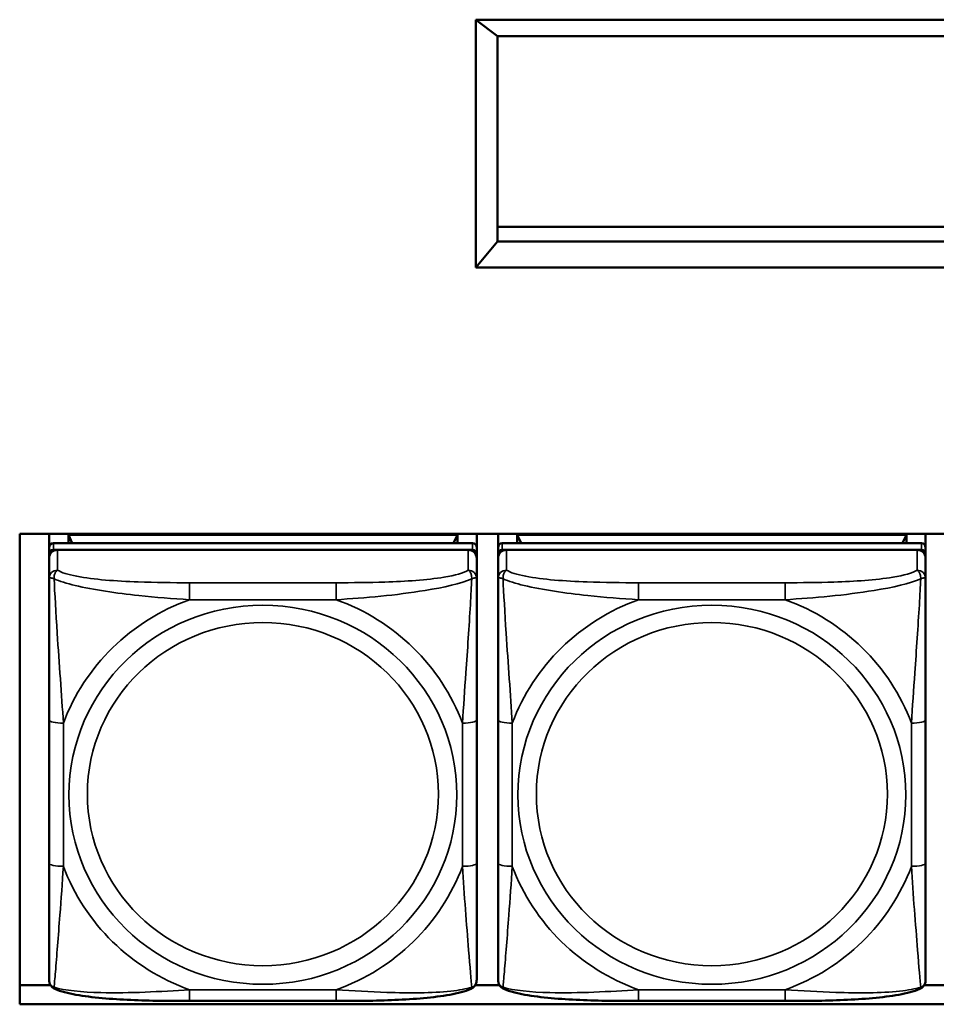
# Model space of a CAD drawing. Header units: inches. Extents: x 3.3 to 58.3, y 0.8 to 38.3.
# Tile 120 of 162: x 33.8 to 35.1, y 18 to 19.3. Entities that reach past the tile are written whole.
import ezdxf

# ---------------------------------------------------------------- set-up
doc = ezdxf.new("R2010")
doc.units = ezdxf.units.IN
doc.header["$MEASUREMENT"] = 0
doc.layers.add('Visible (ANSI)', color=7, linetype='Continuous', lineweight=50)
doc.layers.add('Visible Narrow (ANSI)', color=7, linetype='Continuous', lineweight=35)

msp = doc.modelspace()

# ---------------------------------------------------------------- linework, layer by layer
at = {"layer": 'Visible (ANSI)'}
for p, q in [((34.4521, 19.3209), (34.4521, 18.9789)), ((36.9713, 19.3209), (34.4521, 19.3209)), ((34.4821, 19.298), (34.4521, 19.3209)), ((34.4821, 19.0146), (34.4821, 19.298)), ((34.4821, 19.298), (36.9413, 19.298)), ((34.4821, 19.0349), (36.9413, 19.0349)), ((34.4521, 18.9789), (34.4821, 19.0146)), ((36.9413, 19.0146), (34.4821, 19.0146)), ((34.4521, 18.9789), (36.9713, 18.9789)), ((33.8221, 17.9617), (33.8221, 18.6111)), ((33.8221, 18.6111), (36.9726, 18.6111)), ((33.8627, 18.5924), (33.8627, 18.6111)), ((33.8893, 18.61), (34.4267, 18.61)), ((33.8948, 18.5982), (33.8893, 18.61)), ((33.8893, 18.5982), (33.8893, 18.61)), ((34.4267, 18.61), (34.4211, 18.5982)), ((34.4267, 18.61), (34.4267, 18.5982)), ((34.4532, 18.6111), (34.4532, 18.5924)), ((34.4827, 18.5924), (34.4827, 18.6111)), ((34.5093, 18.61), (35.0467, 18.61)), ((34.5148, 18.5982), (34.5093, 18.61)), ((34.5093, 18.5982), (34.5093, 18.61)), ((35.0467, 18.61), (35.0411, 18.5982)), ((35.0467, 18.61), (35.0467, 18.5982)), ((35.0732, 18.6111), (35.0732, 18.5924)), ((34.4473, 18.5982), (33.8686, 18.5982)), ((35.0673, 18.5982), (34.4886, 18.5982)), ((33.8627, 18.5924), (33.8627, 18.5832)), ((33.8627, 18.5775), (33.8627, 18.5832)), ((33.8686, 18.589), (34.4473, 18.589)), ((34.4414, 18.589), (33.8745, 18.589)), ((34.4532, 18.5832), (34.4532, 18.5924)), ((34.4532, 18.5832), (34.4532, 18.5775)), ((34.4827, 18.5924), (34.4827, 18.5832)), ((34.4827, 18.5775), (34.4827, 18.5832)), ((34.4886, 18.589), (35.0673, 18.589)), ((35.0614, 18.589), (34.4945, 18.589)), ((35.0732, 18.5832), (35.0732, 18.5924)), ((35.0732, 18.5832), (35.0732, 18.5775)), ((33.8627, 18.5775), (33.8627, 18.5495)), ((34.4532, 18.5495), (34.4532, 18.5775)), ((34.4827, 18.5775), (34.4827, 18.5495)), ((35.0732, 18.5495), (35.0732, 18.5775)), ((33.8627, 18.3541), (33.8627, 18.1564)), ((34.4532, 18.1564), (34.4532, 18.3541)), ((34.4827, 18.3541), (34.4827, 18.1564)), ((35.0732, 18.1564), (35.0732, 18.3541)), ((33.8221, 17.9883), (33.8647, 17.9883)), ((34.4513, 17.9883), (34.4847, 17.9883)), ((35.0713, 17.9883), (35.1047, 17.9883)), ((36.9726, 17.9617), (33.8221, 17.9617)), ((34.2591, 17.9663), (34.0568, 17.9663)), ((34.8791, 17.9663), (34.6768, 17.9663))]:
    msp.add_line(p, q, dxfattribs=at)
for centre, major_axis, start_param, end_param in [((33.8686, 18.5924), (-0.00591, 0), 4.712389, 6.283185), ((34.4473, 18.5924), (0.00591, 0), 0, 1.570796), ((34.4886, 18.5924), (-0.00591, 0), 4.712389, 6.283185), ((35.0673, 18.5924), (0.00591, 0), 0, 1.570796), ((33.8686, 18.5832), (-0.00591, 0), 4.712389, 6.283185), ((33.8745, 18.5775), (-0.0118, 0), 4.712389, 6.283185), ((34.4414, 18.5775), (0.0118, 0), 0, 1.570796), ((34.4473, 18.5832), (0.00591, 0), 0, 1.570796), ((34.4886, 18.5832), (-0.00591, 0), 4.712389, 6.283185), ((34.4945, 18.5775), (-0.0118, 0), 4.712389, 6.283185), ((35.0614, 18.5775), (0.0118, 0), 0, 1.570796), ((35.0673, 18.5832), (0.00591, 0), 0, 1.570796)]:
    msp.add_ellipse(centre, major_axis=major_axis, ratio=0.977083, start_param=start_param, end_param=end_param, dxfattribs=at)
for points, knots in [([(33.8627, 18.5495), (33.8627, 18.54), (33.8627, 18.5245), (33.8627, 18.5071), (33.8627, 18.4804), (33.8627, 18.45), (33.8627, 18.4207), (33.8627, 18.3983), (33.8627, 18.376), (33.8627, 18.3541)], [-0.7968224, -0.7968224, -0.7968224, -0.7968224, -0.6514613, -0.6514613, -0.6514613, -0.427691, -0.427691, -0.427691, -0.2569517, -0.2569517, -0.2569517, -0.2569517]), ([(34.4532, 18.3541), (34.4532, 18.3772), (34.4532, 18.4008), (34.4532, 18.4245), (34.4532, 18.4556), (34.4532, 18.4879), (34.4532, 18.5151), (34.4532, 18.5292), (34.4532, 18.5415), (34.4532, 18.5495)], [0.2569537, 0.2569537, 0.2569537, 0.2569537, 0.4371919, 0.4371919, 0.4371919, 0.6739428, 0.6739428, 0.6739428, 0.7963818, 0.7963818, 0.7963818, 0.7963818]), ([(34.4827, 18.5495), (34.4827, 18.54), (34.4827, 18.5245), (34.4827, 18.5071), (34.4827, 18.4804), (34.4827, 18.45), (34.4827, 18.4207), (34.4827, 18.3983), (34.4827, 18.376), (34.4827, 18.3541)], [-0.7968224, -0.7968224, -0.7968224, -0.7968224, -0.6514613, -0.6514613, -0.6514613, -0.427691, -0.427691, -0.427691, -0.2569517, -0.2569517, -0.2569517, -0.2569517]), ([(35.0732, 18.3541), (35.0732, 18.3772), (35.0732, 18.4008), (35.0732, 18.4245), (35.0732, 18.4556), (35.0732, 18.4879), (35.0732, 18.5151), (35.0732, 18.5292), (35.0732, 18.5415), (35.0732, 18.5495)], [0.2569537, 0.2569537, 0.2569537, 0.2569537, 0.4371919, 0.4371919, 0.4371919, 0.6739428, 0.6739428, 0.6739428, 0.7963818, 0.7963818, 0.7963818, 0.7963818]), ([(33.8627, 18.1564), (33.8627, 18.1333), (33.8627, 18.11), (33.8627, 18.0881), (33.8627, 18.0592), (33.8627, 18.0312), (33.8627, 18.013), (33.8627, 18.0035), (33.8627, 17.9971), (33.8627, 17.9956)], [0.2569537, 0.2569537, 0.2569537, 0.2569537, 0.4371919, 0.4371919, 0.4371919, 0.6739428, 0.6739428, 0.6739428, 0.7963818, 0.7963818, 0.7963818, 0.7963818]), ([(34.4532, 17.9956), (34.4532, 17.9973), (34.4532, 18.0062), (34.4532, 18.0185), (34.4532, 18.0376), (34.4532, 18.0641), (34.4532, 18.0916), (34.4532, 18.1126), (34.4532, 18.1345), (34.4532, 18.1564)], [-0.7968224, -0.7968224, -0.7968224, -0.7968224, -0.6514613, -0.6514613, -0.6514613, -0.427691, -0.427691, -0.427691, -0.2569517, -0.2569517, -0.2569517, -0.2569517]), ([(34.4827, 18.1564), (34.4827, 18.1333), (34.4827, 18.11), (34.4827, 18.0881), (34.4827, 18.0592), (34.4827, 18.0312), (34.4827, 18.013), (34.4827, 18.0035), (34.4827, 17.9971), (34.4827, 17.9956)], [0.2569537, 0.2569537, 0.2569537, 0.2569537, 0.4371919, 0.4371919, 0.4371919, 0.6739428, 0.6739428, 0.6739428, 0.7963818, 0.7963818, 0.7963818, 0.7963818]), ([(35.0732, 17.9956), (35.0732, 17.9973), (35.0732, 18.0062), (35.0732, 18.0185), (35.0732, 18.0376), (35.0732, 18.0641), (35.0732, 18.0916), (35.0732, 18.1126), (35.0732, 18.1345), (35.0732, 18.1564)], [-0.7968224, -0.7968224, -0.7968224, -0.7968224, -0.6514613, -0.6514613, -0.6514613, -0.427691, -0.427691, -0.427691, -0.2569517, -0.2569517, -0.2569517, -0.2569517]), ([(33.8705, 17.9831), (33.8694, 17.9836), (33.8684, 17.9843), (33.8664, 17.9859), (33.8656, 17.9869), (33.8643, 17.9888), (33.8638, 17.9898), (33.8632, 17.9917), (33.863, 17.9926), (33.8627, 17.9942), (33.8627, 17.9949), (33.8627, 17.9956)], [0.022735, 0.022735, 0.022735, 0.022735, 0.02884208, 0.02884208, 0.03494916, 0.03494916, 0.04105624, 0.04105624, 0.04716332, 0.04716332, 0.0532704, 0.0532704, 0.0532704, 0.0532704]), ([(34.4454, 17.9831), (34.4465, 17.9836), (34.4476, 17.9843), (34.4495, 17.9859), (34.4503, 17.9869), (34.4516, 17.9888), (34.4521, 17.9898), (34.4528, 17.9917), (34.453, 17.9926), (34.4532, 17.9942), (34.4532, 17.9949), (34.4532, 17.9956)], [0.022735, 0.022735, 0.022735, 0.022735, 0.02884208, 0.02884208, 0.03494916, 0.03494916, 0.04105624, 0.04105624, 0.04716332, 0.04716332, 0.0532704, 0.0532704, 0.0532704, 0.0532704]), ([(34.4905, 17.9831), (34.4894, 17.9836), (34.4884, 17.9843), (34.4864, 17.9859), (34.4856, 17.9869), (34.4843, 17.9888), (34.4838, 17.9898), (34.4832, 17.9917), (34.483, 17.9926), (34.4827, 17.9942), (34.4827, 17.9949), (34.4827, 17.9956)], [0.022735, 0.022735, 0.022735, 0.022735, 0.02884208, 0.02884208, 0.03494916, 0.03494916, 0.04105624, 0.04105624, 0.04716332, 0.04716332, 0.0532704, 0.0532704, 0.0532704, 0.0532704]), ([(35.0654, 17.9831), (35.0665, 17.9836), (35.0676, 17.9843), (35.0695, 17.9859), (35.0703, 17.9869), (35.0716, 17.9888), (35.0721, 17.9898), (35.0728, 17.9917), (35.073, 17.9926), (35.0732, 17.9942), (35.0732, 17.9949), (35.0732, 17.9956)], [0.022735, 0.022735, 0.022735, 0.022735, 0.02884208, 0.02884208, 0.03494916, 0.03494916, 0.04105624, 0.04105624, 0.04716332, 0.04716332, 0.0532704, 0.0532704, 0.0532704, 0.0532704]), ([(34.0568, 17.9663), (34.0433, 17.9663), (34.0297, 17.9663), (34.0025, 17.9668), (33.989, 17.9671), (33.9622, 17.9683), (33.9489, 17.9691), (33.9232, 17.9715), (33.911, 17.973), (33.8887, 17.977), (33.8791, 17.9793), (33.8705, 17.9831)], [0.2569517, 0.2569517, 0.2569517, 0.2569517, 0.3592769, 0.3592769, 0.461602, 0.461602, 0.5639271, 0.5639271, 0.6662522, 0.6662522, 0.7685773, 0.7685773, 0.7685773, 0.7685773]), ([(34.4454, 17.9831), (34.4368, 17.9793), (34.4272, 17.977), (34.405, 17.973), (34.3928, 17.9715), (34.3671, 17.9691), (34.3538, 17.9683), (34.327, 17.9671), (34.3134, 17.9668), (34.2862, 17.9663), (34.2726, 17.9663), (34.2591, 17.9663)], [-0.7682077, -0.7682077, -0.7682077, -0.7682077, -0.6659569, -0.6659569, -0.5637061, -0.5637061, -0.4614553, -0.4614553, -0.3592045, -0.3592045, -0.2569537, -0.2569537, -0.2569537, -0.2569537]), ([(34.6768, 17.9663), (34.6633, 17.9663), (34.6497, 17.9663), (34.6225, 17.9668), (34.609, 17.9671), (34.5822, 17.9683), (34.5689, 17.9691), (34.5432, 17.9715), (34.531, 17.973), (34.5087, 17.977), (34.4991, 17.9793), (34.4905, 17.9831)], [0.2569517, 0.2569517, 0.2569517, 0.2569517, 0.3592769, 0.3592769, 0.461602, 0.461602, 0.5639271, 0.5639271, 0.6662522, 0.6662522, 0.7685773, 0.7685773, 0.7685773, 0.7685773]), ([(35.0654, 17.9831), (35.0568, 17.9793), (35.0472, 17.977), (35.025, 17.973), (35.0128, 17.9715), (34.9871, 17.9691), (34.9738, 17.9683), (34.947, 17.9671), (34.9334, 17.9668), (34.9062, 17.9663), (34.8926, 17.9663), (34.8791, 17.9663)], [-0.7682077, -0.7682077, -0.7682077, -0.7682077, -0.6659569, -0.6659569, -0.5637061, -0.5637061, -0.4614553, -0.4614553, -0.3592045, -0.3592045, -0.2569537, -0.2569537, -0.2569537, -0.2569537])]:
    msp.add_open_spline(points, degree=3, knots=knots, dxfattribs=at)
at = {"layer": 'Visible Narrow (ANSI)'}
for p, q in [((33.8686, 18.589), (33.8686, 18.5982)), ((34.4473, 18.5982), (34.4473, 18.589)), ((34.4886, 18.589), (34.4886, 18.5982)), ((35.0673, 18.5982), (35.0673, 18.589)), ((33.8745, 18.5611), (33.8745, 18.589)), ((34.4414, 18.589), (34.4414, 18.5611)), ((34.4945, 18.5611), (34.4945, 18.589)), ((35.0614, 18.589), (35.0614, 18.5611)), ((34.0568, 18.5437), (34.0568, 18.5203)), ((34.2591, 18.5437), (34.0568, 18.5437)), ((34.2591, 18.5437), (34.2591, 18.5203)), ((34.6768, 18.5437), (34.6768, 18.5203)), ((34.8791, 18.5437), (34.6768, 18.5437)), ((34.8791, 18.5437), (34.8791, 18.5203)), ((34.0568, 18.5203), (34.2591, 18.5203)), ((34.6768, 18.5203), (34.8791, 18.5203)), ((33.8824, 18.1522), (33.8824, 18.3499)), ((34.4336, 18.3499), (34.4336, 18.1522)), ((34.5024, 18.1522), (34.5024, 18.3499)), ((35.0536, 18.3499), (35.0536, 18.1522)), ((34.2591, 17.9818), (34.0568, 17.9818)), ((34.0568, 17.9663), (34.0568, 17.9818)), ((34.2591, 17.9663), (34.2591, 17.9818)), ((34.8791, 17.9818), (34.6768, 17.9818)), ((34.6768, 17.9663), (34.6768, 17.9818)), ((34.8791, 17.9663), (34.8791, 17.9818))]:
    msp.add_line(p, q, dxfattribs=at)
for centre, major_axis, ratio, start_param, end_param in [((33.8745, 18.5495), (-0.0118, 0), 0.977083, 4.712389, 6.283185), ((34.4414, 18.5495), (0.0118, 0), 0.977083, 0, 1.570796), ((34.4945, 18.5495), (-0.0118, 0), 0.977083, 4.712389, 6.283185), ((35.0614, 18.5495), (0.0118, 0), 0.977083, 0, 1.570796), ((34.158, 18.251), (-0.2936, 0), 0.977083, 5.064156, 5.931419), ((34.158, 18.251), (0.2936, 0), 0.977083, 0.351767, 1.21903), ((34.778, 18.251), (-0.2936, 0), 0.977083, 5.064156, 5.931419), ((34.778, 18.251), (0.2936, 0), 0.977083, 0.351767, 1.21903), ((33.8824, 18.3541), (-0.0197, 0), 0.21286, 0, 1.570796), ((34.4336, 18.3541), (0.0197, 0), 0.21286, 4.712389, 6.283185), ((34.5024, 18.3541), (-0.0197, 0), 0.21286, 0, 1.570796), ((35.0536, 18.3541), (0.0197, 0), 0.21286, 4.712389, 6.283185), ((33.8824, 18.1564), (-0.0197, 0), 0.21286, 0, 1.570796), ((34.158, 18.251), (-0.2936, 0), 0.977083, 0.351767, 1.21903), ((34.158, 18.251), (0.2936, 0), 0.977083, 5.064156, 5.931419), ((34.4336, 18.1564), (0.0197, 0), 0.21286, 4.712389, 6.283185), ((34.5024, 18.1564), (-0.0197, 0), 0.21286, 0, 1.570796), ((34.778, 18.251), (-0.2936, 0), 0.977083, 0.351767, 1.21903), ((34.778, 18.251), (0.2936, 0), 0.977083, 5.064156, 5.931419), ((35.0536, 18.1564), (0.0197, 0), 0.21286, 4.712389, 6.283185)]:
    msp.add_ellipse(centre, major_axis=major_axis, ratio=ratio, start_param=start_param, end_param=end_param, dxfattribs=at)
for centre, major_axis in [((34.158, 18.251), (-0.2678, 0)), ((34.778, 18.251), (-0.2678, 0)), ((34.158, 18.2519), (-0.2424, 0)), ((34.778, 18.2519), (-0.2424, 0))]:
    msp.add_ellipse(centre, major_axis=major_axis, ratio=0.977083, dxfattribs=at)
for points, knots in [([(33.8696, 18.549), (33.8695, 18.5502), (33.8696, 18.5512), (33.8698, 18.5533), (33.87, 18.5543), (33.8705, 18.5558), (33.8707, 18.5563), (33.871, 18.5571), (33.8711, 18.5573), (33.8714, 18.5579), (33.8716, 18.5583), (33.8722, 18.5591), (33.8726, 18.5596), (33.8735, 18.5604), (33.874, 18.5608), (33.8745, 18.5611)], [-0.00023197, -0.00023197, -0.00023197, -0.00023197, 0.00913095, 0.00913095, 0.01983142, 0.01983142, 0.02651922, 0.02651922, 0.02986312, 0.02986312, 0.03521335, 0.03521335, 0.04377373, 0.04377373, 0.0532704, 0.0532704, 0.0532704, 0.0532704]), ([(34.0568, 18.5437), (34.0332, 18.5437), (34.0092, 18.5439), (33.9858, 18.5448), (33.9551, 18.5459), (33.9243, 18.5481), (33.901, 18.5526), (33.889, 18.5549), (33.8794, 18.5578), (33.8745, 18.5611)], [0.2569537, 0.2569537, 0.2569537, 0.2569537, 0.4371919, 0.4371919, 0.4371919, 0.6739428, 0.6739428, 0.6739428, 0.7963818, 0.7963818, 0.7963818, 0.7963818]), ([(34.4414, 18.5611), (34.4357, 18.5572), (34.4232, 18.5538), (34.408, 18.5513), (34.3846, 18.5475), (34.3554, 18.5456), (34.3264, 18.5446), (34.3042, 18.5439), (34.2815, 18.5437), (34.2591, 18.5437)], [-0.7968224, -0.7968224, -0.7968224, -0.7968224, -0.6514613, -0.6514613, -0.6514613, -0.427691, -0.427691, -0.427691, -0.2569517, -0.2569517, -0.2569517, -0.2569517]), ([(34.4414, 18.5611), (34.442, 18.5608), (34.4425, 18.5604), (34.4434, 18.5596), (34.4437, 18.5591), (34.4443, 18.5583), (34.4445, 18.5579), (34.4448, 18.5573), (34.445, 18.5571), (34.4453, 18.5563), (34.4455, 18.5558), (34.4459, 18.5543), (34.4461, 18.5533), (34.4464, 18.5512), (34.4464, 18.5502), (34.4464, 18.549)], [-0.0532704, -0.0532704, -0.0532704, -0.0532704, -0.04377373, -0.04377373, -0.03521335, -0.03521335, -0.02986312, -0.02986312, -0.02651922, -0.02651922, -0.01983142, -0.01983142, -0.00913095, -0.00913095, 0.00023197, 0.00023197, 0.00023197, 0.00023197]), ([(34.4896, 18.549), (34.4895, 18.5502), (34.4896, 18.5512), (34.4898, 18.5533), (34.49, 18.5543), (34.4905, 18.5558), (34.4907, 18.5563), (34.491, 18.5571), (34.4911, 18.5573), (34.4914, 18.5579), (34.4916, 18.5583), (34.4922, 18.5591), (34.4926, 18.5596), (34.4935, 18.5604), (34.494, 18.5608), (34.4945, 18.5611)], [-0.00023197, -0.00023197, -0.00023197, -0.00023197, 0.00913095, 0.00913095, 0.01983142, 0.01983142, 0.02651922, 0.02651922, 0.02986312, 0.02986312, 0.03521335, 0.03521335, 0.04377373, 0.04377373, 0.0532704, 0.0532704, 0.0532704, 0.0532704]), ([(34.6768, 18.5437), (34.6532, 18.5437), (34.6292, 18.5439), (34.6058, 18.5448), (34.5751, 18.5459), (34.5443, 18.5481), (34.521, 18.5526), (34.509, 18.5549), (34.4994, 18.5578), (34.4945, 18.5611)], [0.2569537, 0.2569537, 0.2569537, 0.2569537, 0.4371919, 0.4371919, 0.4371919, 0.6739428, 0.6739428, 0.6739428, 0.7963818, 0.7963818, 0.7963818, 0.7963818]), ([(35.0614, 18.5611), (35.0557, 18.5572), (35.0432, 18.5538), (35.028, 18.5513), (35.0046, 18.5475), (34.9754, 18.5456), (34.9464, 18.5446), (34.9242, 18.5439), (34.9015, 18.5437), (34.8791, 18.5437)], [-0.7968224, -0.7968224, -0.7968224, -0.7968224, -0.6514613, -0.6514613, -0.6514613, -0.427691, -0.427691, -0.427691, -0.2569517, -0.2569517, -0.2569517, -0.2569517]), ([(35.0614, 18.5611), (35.062, 18.5608), (35.0625, 18.5604), (35.0634, 18.5596), (35.0637, 18.5591), (35.0643, 18.5583), (35.0645, 18.5579), (35.0648, 18.5573), (35.065, 18.5571), (35.0653, 18.5563), (35.0655, 18.5558), (35.0659, 18.5543), (35.0661, 18.5533), (35.0664, 18.5512), (35.0664, 18.5502), (35.0664, 18.549)], [-0.0532704, -0.0532704, -0.0532704, -0.0532704, -0.04377373, -0.04377373, -0.03521335, -0.03521335, -0.02986312, -0.02986312, -0.02651922, -0.02651922, -0.01983142, -0.01983142, -0.00913095, -0.00913095, 0.00023197, 0.00023197, 0.00023197, 0.00023197]), ([(33.8627, 18.5495), (33.8627, 18.5498), (33.8628, 18.5499), (33.863, 18.5502), (33.8632, 18.5503), (33.8636, 18.5504), (33.8637, 18.5504), (33.8641, 18.5505), (33.8642, 18.5505), (33.8646, 18.5504), (33.8649, 18.5504), (33.8658, 18.5502), (33.8665, 18.5501), (33.868, 18.5496), (33.8687, 18.5494), (33.8696, 18.549)], [-0.0532704, -0.0532704, -0.0532704, -0.0532704, -0.04377373, -0.04377373, -0.03521335, -0.03521335, -0.02986312, -0.02986312, -0.02651922, -0.02651922, -0.01983142, -0.01983142, -0.00913095, -0.00913095, 0.00023197, 0.00023197, 0.00023197, 0.00023197]), ([(33.8696, 18.549), (33.8772, 18.5458), (33.8872, 18.5426), (33.9243, 18.5338), (33.956, 18.5293), (34.0102, 18.5235), (34.0335, 18.5216), (34.0568, 18.5203)], [-0.7478145, -0.7478145, -0.7478145, -0.7478145, -0.6493253, -0.6493253, -0.427691, -0.427691, -0.2569537, -0.2569537, -0.2569537, -0.2569537]), ([(33.8824, 18.3499), (33.88, 18.3894), (33.8767, 18.4314), (33.8721, 18.5017), (33.8705, 18.5295), (33.8696, 18.549)], [0.2569517, 0.2569517, 0.2569517, 0.2569517, 0.5559983, 0.5559983, 0.7482818, 0.7482818, 0.7482818, 0.7482818]), ([(34.2591, 18.5203), (34.2996, 18.5226), (34.342, 18.5265), (34.4076, 18.5372), (34.432, 18.5427), (34.4464, 18.549)], [0.2569517, 0.2569517, 0.2569517, 0.2569517, 0.5559983, 0.5559983, 0.7482818, 0.7482818, 0.7482818, 0.7482818]), ([(34.4464, 18.549), (34.4459, 18.5388), (34.4453, 18.5265), (34.4428, 18.4839), (34.4405, 18.4506), (34.4366, 18.3956), (34.435, 18.3726), (34.4336, 18.3499)], [-0.7478145, -0.7478145, -0.7478145, -0.7478145, -0.6493253, -0.6493253, -0.427691, -0.427691, -0.2569537, -0.2569537, -0.2569537, -0.2569537]), ([(34.4464, 18.549), (34.4472, 18.5494), (34.448, 18.5496), (34.4494, 18.5501), (34.4501, 18.5502), (34.451, 18.5504), (34.4513, 18.5504), (34.4518, 18.5505), (34.4519, 18.5505), (34.4522, 18.5504), (34.4524, 18.5504), (34.4527, 18.5503), (34.4529, 18.5502), (34.4532, 18.5499), (34.4532, 18.5498), (34.4532, 18.5495)], [-0.00023197, -0.00023197, -0.00023197, -0.00023197, 0.00913095, 0.00913095, 0.01983142, 0.01983142, 0.02651922, 0.02651922, 0.02986312, 0.02986312, 0.03521335, 0.03521335, 0.04377373, 0.04377373, 0.0532704, 0.0532704, 0.0532704, 0.0532704]), ([(34.4827, 18.5495), (34.4827, 18.5498), (34.4828, 18.5499), (34.483, 18.5502), (34.4832, 18.5503), (34.4836, 18.5504), (34.4837, 18.5504), (34.4841, 18.5505), (34.4842, 18.5505), (34.4846, 18.5504), (34.4849, 18.5504), (34.4858, 18.5502), (34.4865, 18.5501), (34.488, 18.5496), (34.4887, 18.5494), (34.4896, 18.549)], [-0.0532704, -0.0532704, -0.0532704, -0.0532704, -0.04377373, -0.04377373, -0.03521335, -0.03521335, -0.02986312, -0.02986312, -0.02651922, -0.02651922, -0.01983142, -0.01983142, -0.00913095, -0.00913095, 0.00023197, 0.00023197, 0.00023197, 0.00023197]), ([(34.4896, 18.549), (34.4972, 18.5458), (34.5072, 18.5426), (34.5443, 18.5338), (34.576, 18.5293), (34.6302, 18.5235), (34.6535, 18.5216), (34.6768, 18.5203)], [-0.7478145, -0.7478145, -0.7478145, -0.7478145, -0.6493253, -0.6493253, -0.427691, -0.427691, -0.2569537, -0.2569537, -0.2569537, -0.2569537]), ([(34.5024, 18.3499), (34.5, 18.3894), (34.4967, 18.4314), (34.4921, 18.5017), (34.4905, 18.5295), (34.4896, 18.549)], [0.2569517, 0.2569517, 0.2569517, 0.2569517, 0.5559983, 0.5559983, 0.7482818, 0.7482818, 0.7482818, 0.7482818]), ([(34.8791, 18.5203), (34.9196, 18.5226), (34.962, 18.5265), (35.0276, 18.5372), (35.052, 18.5427), (35.0664, 18.549)], [0.2569517, 0.2569517, 0.2569517, 0.2569517, 0.5559983, 0.5559983, 0.7482818, 0.7482818, 0.7482818, 0.7482818]), ([(35.0664, 18.549), (35.0659, 18.5388), (35.0653, 18.5265), (35.0628, 18.4839), (35.0605, 18.4506), (35.0566, 18.3956), (35.055, 18.3726), (35.0536, 18.3499)], [-0.7478145, -0.7478145, -0.7478145, -0.7478145, -0.6493253, -0.6493253, -0.427691, -0.427691, -0.2569537, -0.2569537, -0.2569537, -0.2569537]), ([(35.0664, 18.549), (35.0672, 18.5494), (35.068, 18.5496), (35.0694, 18.5501), (35.0701, 18.5502), (35.071, 18.5504), (35.0713, 18.5504), (35.0718, 18.5505), (35.0719, 18.5505), (35.0722, 18.5504), (35.0724, 18.5504), (35.0727, 18.5503), (35.0729, 18.5502), (35.0732, 18.5499), (35.0732, 18.5498), (35.0732, 18.5495)], [-0.00023197, -0.00023197, -0.00023197, -0.00023197, 0.00913095, 0.00913095, 0.01983142, 0.01983142, 0.02651922, 0.02651922, 0.02986312, 0.02986312, 0.03521335, 0.03521335, 0.04377373, 0.04377373, 0.0532704, 0.0532704, 0.0532704, 0.0532704]), ([(33.8696, 17.9854), (33.87, 17.9901), (33.8707, 17.9974), (33.8732, 18.0271), (33.8754, 18.0559), (33.8793, 18.1069), (33.881, 18.1293), (33.8824, 18.1522)], [-0.7478145, -0.7478145, -0.7478145, -0.7478145, -0.6493253, -0.6493253, -0.427691, -0.427691, -0.2569537, -0.2569537, -0.2569537, -0.2569537]), ([(34.4336, 18.1522), (34.436, 18.1126), (34.4393, 18.0718), (34.4439, 18.0139), (34.4455, 17.994), (34.4464, 17.9854)], [0.2569517, 0.2569517, 0.2569517, 0.2569517, 0.5559983, 0.5559983, 0.7482818, 0.7482818, 0.7482818, 0.7482818]), ([(34.4896, 17.9854), (34.49, 17.9901), (34.4907, 17.9974), (34.4932, 18.0271), (34.4954, 18.0559), (34.4993, 18.1069), (34.501, 18.1293), (34.5024, 18.1522)], [-0.7478145, -0.7478145, -0.7478145, -0.7478145, -0.6493253, -0.6493253, -0.427691, -0.427691, -0.2569537, -0.2569537, -0.2569537, -0.2569537]), ([(35.0536, 18.1522), (35.056, 18.1126), (35.0593, 18.0718), (35.0639, 18.0139), (35.0655, 17.994), (35.0664, 17.9854)], [0.2569517, 0.2569517, 0.2569517, 0.2569517, 0.5559983, 0.5559983, 0.7482818, 0.7482818, 0.7482818, 0.7482818]), ([(33.8696, 17.9854), (33.8687, 17.9857), (33.868, 17.9861), (33.8665, 17.987), (33.8658, 17.9875), (33.8649, 17.9885), (33.8646, 17.989), (33.8642, 17.9896), (33.8641, 17.9898), (33.8637, 17.9904), (33.8636, 17.9908), (33.8632, 17.9919), (33.863, 17.9925), (33.8628, 17.994), (33.8627, 17.9948), (33.8627, 17.9956)], [-0.00023197, -0.00023197, -0.00023197, -0.00023197, 0.00913095, 0.00913095, 0.01983142, 0.01983142, 0.02651922, 0.02651922, 0.02986312, 0.02986312, 0.03521335, 0.03521335, 0.04377373, 0.04377373, 0.0532704, 0.0532704, 0.0532704, 0.0532704]), ([(34.4532, 17.9956), (34.4532, 17.9948), (34.4532, 17.994), (34.4529, 17.9925), (34.4527, 17.9919), (34.4524, 17.9908), (34.4522, 17.9904), (34.4519, 17.9898), (34.4518, 17.9896), (34.4513, 17.989), (34.451, 17.9885), (34.4501, 17.9875), (34.4494, 17.987), (34.448, 17.9861), (34.4472, 17.9857), (34.4464, 17.9854)], [-0.0532704, -0.0532704, -0.0532704, -0.0532704, -0.04377373, -0.04377373, -0.03521335, -0.03521335, -0.02986312, -0.02986312, -0.02651922, -0.02651922, -0.01983142, -0.01983142, -0.00913095, -0.00913095, 0.00023197, 0.00023197, 0.00023197, 0.00023197]), ([(34.4896, 17.9854), (34.4887, 17.9857), (34.488, 17.9861), (34.4865, 17.987), (34.4858, 17.9875), (34.4849, 17.9885), (34.4846, 17.989), (34.4842, 17.9896), (34.4841, 17.9898), (34.4837, 17.9904), (34.4836, 17.9908), (34.4832, 17.9919), (34.483, 17.9925), (34.4828, 17.994), (34.4827, 17.9948), (34.4827, 17.9956)], [-0.00023197, -0.00023197, -0.00023197, -0.00023197, 0.00913095, 0.00913095, 0.01983142, 0.01983142, 0.02651922, 0.02651922, 0.02986312, 0.02986312, 0.03521335, 0.03521335, 0.04377373, 0.04377373, 0.0532704, 0.0532704, 0.0532704, 0.0532704]), ([(35.0732, 17.9956), (35.0732, 17.9948), (35.0732, 17.994), (35.0729, 17.9925), (35.0727, 17.9919), (35.0724, 17.9908), (35.0722, 17.9904), (35.0719, 17.9898), (35.0718, 17.9896), (35.0713, 17.989), (35.071, 17.9885), (35.0701, 17.9875), (35.0694, 17.987), (35.068, 17.9861), (35.0672, 17.9857), (35.0664, 17.9854)], [-0.0532704, -0.0532704, -0.0532704, -0.0532704, -0.04377373, -0.04377373, -0.03521335, -0.03521335, -0.02986312, -0.02986312, -0.02651922, -0.02651922, -0.01983142, -0.01983142, -0.00913095, -0.00913095, 0.00023197, 0.00023197, 0.00023197, 0.00023197]), ([(33.8705, 17.9831), (33.8704, 17.9832), (33.8704, 17.9832), (33.87, 17.9834), (33.8698, 17.9837), (33.8696, 17.9845), (33.8695, 17.9849), (33.8696, 17.9854)], [-0.022735, -0.022735, -0.022735, -0.022735, -0.01983142, -0.01983142, -0.00913095, -0.00913095, 0.00023197, 0.00023197, 0.00023197, 0.00023197]), ([(34.0568, 17.9818), (34.0163, 17.9794), (33.974, 17.9768), (33.9083, 17.9785), (33.8839, 17.9808), (33.8696, 17.9854)], [0.2569517, 0.2569517, 0.2569517, 0.2569517, 0.5559983, 0.5559983, 0.7482818, 0.7482818, 0.7482818, 0.7482818]), ([(34.4464, 17.9854), (34.4387, 17.9831), (34.4287, 17.9812), (34.3917, 17.9772), (34.36, 17.9772), (34.3057, 17.979), (34.2825, 17.9803), (34.2591, 17.9818)], [-0.7478145, -0.7478145, -0.7478145, -0.7478145, -0.6493253, -0.6493253, -0.427691, -0.427691, -0.2569537, -0.2569537, -0.2569537, -0.2569537]), ([(34.4464, 17.9854), (34.4464, 17.9849), (34.4464, 17.9845), (34.4461, 17.9837), (34.4459, 17.9834), (34.4456, 17.9832), (34.4455, 17.9832), (34.4454, 17.9831)], [-0.00023197, -0.00023197, -0.00023197, -0.00023197, 0.00913095, 0.00913095, 0.01983142, 0.01983142, 0.022735, 0.022735, 0.022735, 0.022735]), ([(34.4905, 17.9831), (34.4904, 17.9832), (34.4904, 17.9832), (34.49, 17.9834), (34.4898, 17.9837), (34.4896, 17.9845), (34.4895, 17.9849), (34.4896, 17.9854)], [-0.022735, -0.022735, -0.022735, -0.022735, -0.01983142, -0.01983142, -0.00913095, -0.00913095, 0.00023197, 0.00023197, 0.00023197, 0.00023197]), ([(34.6768, 17.9818), (34.6363, 17.9794), (34.594, 17.9768), (34.5283, 17.9785), (34.5039, 17.9808), (34.4896, 17.9854)], [0.2569517, 0.2569517, 0.2569517, 0.2569517, 0.5559983, 0.5559983, 0.7482818, 0.7482818, 0.7482818, 0.7482818]), ([(35.0664, 17.9854), (35.0587, 17.9831), (35.0487, 17.9812), (35.0117, 17.9772), (34.98, 17.9772), (34.9257, 17.979), (34.9025, 17.9803), (34.8791, 17.9818)], [-0.7478145, -0.7478145, -0.7478145, -0.7478145, -0.6493253, -0.6493253, -0.427691, -0.427691, -0.2569537, -0.2569537, -0.2569537, -0.2569537]), ([(35.0664, 17.9854), (35.0664, 17.9849), (35.0664, 17.9845), (35.0661, 17.9837), (35.0659, 17.9834), (35.0656, 17.9832), (35.0655, 17.9832), (35.0654, 17.9831)], [-0.00023197, -0.00023197, -0.00023197, -0.00023197, 0.00913095, 0.00913095, 0.01983142, 0.01983142, 0.022735, 0.022735, 0.022735, 0.022735])]:
    msp.add_open_spline(points, degree=3, knots=knots, dxfattribs=at)

doc.saveas('drawing.dxf')
